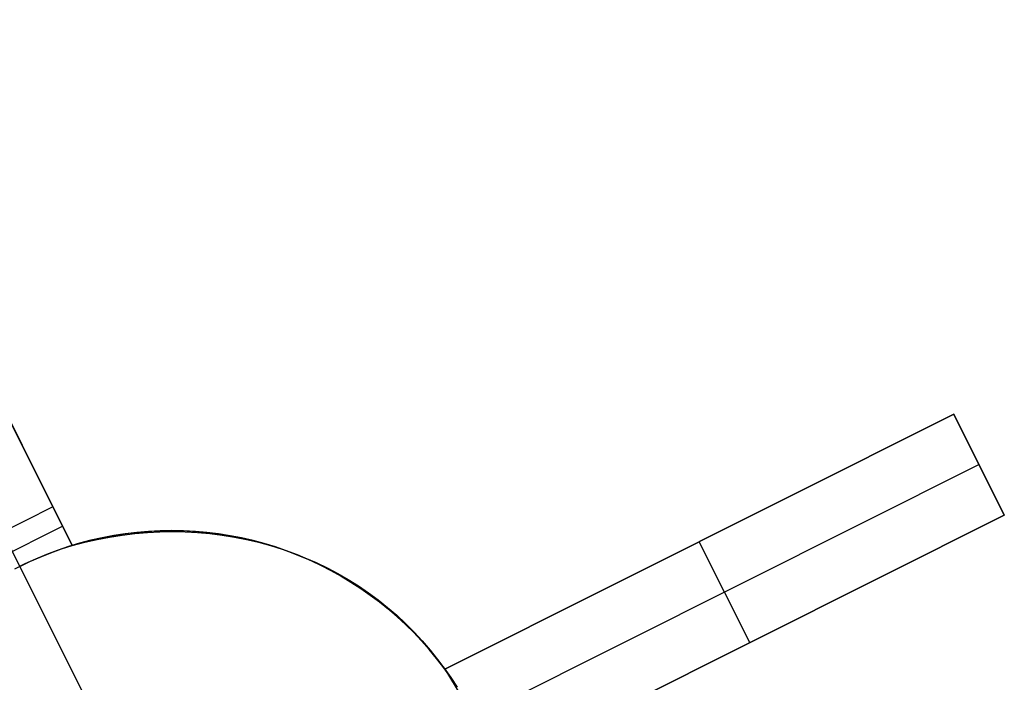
# Model space of a CAD drawing. Header units: millimetres. Extents: x 6038 to 7358, y -8545 to -7225.
# Tile 198 of 256: x 6761.61 to 6770.33, y -7950.58 to -7944.71. Entities that reach past the tile are written whole.
import ezdxf

# ---------------------------------------------------------------- set-up
doc = ezdxf.new("R2010")
doc.units = ezdxf.units.MM
doc.layers.add('color', color=7, linetype='Continuous')

msp = doc.modelspace()

# ---------------------------------------------------------------- linework, layer by layer
at = {"layer": 'color', "color": 254, "true_color": 0xcad1ee}
for p, q in [((6758.0196, -7941.2818, 17.1695), (6762.0708, -7949.3654, 13.5235)), ((6758.0196, -7941.2818, 17.1695), (6762.0708, -7949.3654, 13.5235)), ((6761.8998, -7949.0241, 0.7), (6758.0196, -7941.2818, 15.7)), ((6761.8998, -7949.0241, 0.7), (6758.0196, -7941.2818, 15.7)), ((6762.0708, -7949.3654, 8.9347), (6759.7696, -7944.7737, 8.9347)), ((6765.3697, -7950.4616, 12.1981), (6769.8772, -7948.2025, 11.4504)), ((6765.3697, -7950.4616, 12.1981), (6769.8772, -7948.2025, 11.4504)), ((6769.8772, -7948.2025, 10.7), (6765.3697, -7950.4616, 5.658)), ((6769.8772, -7948.2025, 10.7), (6765.3697, -7950.4616, 5.658)), ((6769.8772, -7948.2025, 11.4504), (6770.3253, -7949.0965, 11.0543)), ((6769.8772, -7948.2025, 10.7), (6769.8772, -7948.2025, 11.4504)), ((6769.8772, -7948.2025, 11.4504), (6770.3253, -7949.0965, 11.0543)), ((6770.3253, -7949.0965, 10.7), (6769.8772, -7948.2025, 10.7)), ((6770.3017, -7949.0494, 11.0752), (6769.8772, -7948.2025, 11.0752)), ((6769.8772, -7948.2025, 10.7), (6769.8772, -7948.2025, 11.4504)), ((6770.3253, -7949.0965, 10.7), (6769.8772, -7948.2025, 10.7)), ((6770.1012, -7948.6495, 10.7), (6765.6312, -7950.8898, 5.7)), ((6770.1012, -7948.6495, 11.2525), (6770.1012, -7948.6495, 10.7)), ((6761.8998, -7949.0241, 0.7), (6761.0058, -7949.4722, 0.7)), ((6761.8998, -7949.0241, 0.7), (6761.0058, -7949.4722, 0.7)), ((6762.0708, -7949.3654, 0.7), (6761.8998, -7949.0241, 0.7)), ((6762.0708, -7949.3654, 0.7), (6761.8998, -7949.0241, 0.7)), ((6765.3697, -7950.4616, 8.9281), (6768.2931, -7948.9964, 8.9281)), ((6770.3253, -7949.0965, 11.0543), (6765.8177, -7951.3556, 11.7947)), ((6770.3253, -7949.0965, 11.0543), (6765.8177, -7951.3556, 11.7947)), ((6765.8177, -7951.3556, 5.658), (6770.3253, -7949.0965, 10.7)), ((6765.8177, -7951.3556, 5.658), (6770.3253, -7949.0965, 10.7)), ((6770.3253, -7949.0965, 10.7), (6770.3253, -7949.0965, 11.0543)), ((6770.3253, -7949.0965, 10.7), (6770.3253, -7949.0965, 11.0543)), ((6761.0913, -7949.6428, 0.7), (6761.9853, -7949.1948, 0.7)), ((6761.4528, -7949.2482, 0.7), (6761.605, -7949.5519, 0.7)), ((6762.4383, -7949.2777, -7.3), (6762.3365, -7949.2971, -7.3)), ((6762.4383, -7949.2777, -7.3), (6762.3365, -7949.2971, -7.3)), ((6762.3695, -7949.2905, 3.1828), (6762.4706, -7949.2723, 3.1828)), ((6762.4017, -7949.291, 13.4463), (6762.5129, -7949.2737, 13.418)), ((6762.4017, -7949.291, 13.4463), (6762.5129, -7949.2737, 13.418)), ((6762.5406, -7949.2619, -7.3), (6762.4383, -7949.2777, -7.3)), ((6762.5406, -7949.2619, -7.3), (6762.4383, -7949.2777, -7.3)), ((6762.4706, -7949.2723, 3.1828), (6762.5722, -7949.2577, 3.1828)), ((6762.5129, -7949.2737, 13.418), (6762.6243, -7949.2603, 13.3885)), ((6762.5129, -7949.2737, 13.418), (6762.6243, -7949.2603, 13.3885)), ((6762.6434, -7949.2495, -7.3), (6762.5406, -7949.2619, -7.3)), ((6762.6434, -7949.2495, -7.3), (6762.5406, -7949.2619, -7.3)), ((6762.5722, -7949.2577, 3.1828), (6762.6743, -7949.2465, 3.1828)), ((6762.6243, -7949.2603, 13.3885), (6762.7357, -7949.2507, 13.3578)), ((6762.6243, -7949.2603, 13.3885), (6762.7357, -7949.2507, 13.3578)), ((6762.7466, -7949.2408, -7.3), (6762.6434, -7949.2495, -7.3)), ((6762.7466, -7949.2408, -7.3), (6762.6434, -7949.2495, -7.3)), ((6762.6743, -7949.2465, 3.1828), (6762.7767, -7949.2389, 3.1828)), ((6762.7357, -7949.2507, 13.3578), (6762.8471, -7949.245, 13.326)), ((6762.7357, -7949.2507, 13.3578), (6762.8471, -7949.245, 13.326)), ((6762.8501, -7949.2356, -7.3), (6762.7466, -7949.2408, -7.3)), ((6762.8501, -7949.2356, -7.3), (6762.7466, -7949.2408, -7.3)), ((6762.7767, -7949.2389, 3.1828), (6762.8792, -7949.2347, 3.1828)), ((6762.8471, -7949.245, 13.326), (6762.9583, -7949.2431, 13.2931)), ((6762.8471, -7949.245, 13.326), (6762.9583, -7949.2431, 13.2931)), ((6762.9536, -7949.2339, -7.3), (6762.8501, -7949.2356, -7.3)), ((6762.9536, -7949.2339, -7.3), (6762.8501, -7949.2356, -7.3)), ((6762.8792, -7949.2347, 3.1828), (6762.9819, -7949.2341, 3.1828)), ((6763.0572, -7949.2359, -7.3), (6762.9536, -7949.2339, -7.3)), ((6763.0572, -7949.2359, -7.3), (6762.9536, -7949.2339, -7.3)), ((6762.9583, -7949.2431, 13.2931), (6763.0692, -7949.245, 13.2591)), ((6762.9583, -7949.2431, 13.2931), (6763.0692, -7949.245, 13.2591)), ((6762.9819, -7949.2341, 3.1828), (6763.0846, -7949.237, 3.1828)), ((6763.1606, -7949.2414, -7.3), (6763.0572, -7949.2359, -7.3)), ((6763.1606, -7949.2414, -7.3), (6763.0572, -7949.2359, -7.3)), ((6763.0692, -7949.245, 13.2591), (6763.1796, -7949.2509, 13.224)), ((6763.0692, -7949.245, 13.2591), (6763.1796, -7949.2509, 13.224)), ((6763.0846, -7949.237, 3.1828), (6763.187, -7949.2434, 3.1828)), ((6763.2637, -7949.2505, -7.3), (6763.1606, -7949.2414, -7.3)), ((6763.2637, -7949.2505, -7.3), (6763.1606, -7949.2414, -7.3)), ((6763.1796, -7949.2509, 13.224), (6763.2894, -7949.2605, 13.188)), ((6763.1796, -7949.2509, 13.224), (6763.2894, -7949.2605, 13.188)), ((6763.187, -7949.2434, 3.1828), (6763.2892, -7949.2533, 3.1828)), ((6763.3665, -7949.2631, -7.3), (6763.2637, -7949.2505, -7.3)), ((6763.3665, -7949.2631, -7.3), (6763.2637, -7949.2505, -7.3)), ((6763.2892, -7949.2533, 3.1828), (6763.391, -7949.2666, 3.1828)), ((6763.2894, -7949.2605, 13.188), (6763.3985, -7949.274, 13.1511)), ((6763.2894, -7949.2605, 13.188), (6763.3985, -7949.274, 13.1511)), ((6763.4688, -7949.2793, -7.3), (6763.3665, -7949.2631, -7.3)), ((6763.4688, -7949.2793, -7.3), (6763.3665, -7949.2631, -7.3)), ((6763.391, -7949.2666, 3.1828), (6763.4923, -7949.2835, 3.1828)), ((6763.3985, -7949.274, 13.1511), (6763.5068, -7949.2913, 13.1132)), ((6763.3985, -7949.274, 13.1511), (6763.5068, -7949.2913, 13.1132)), ((6763.5705, -7949.299, -7.3), (6763.4688, -7949.2793, -7.3)), ((6763.5705, -7949.299, -7.3), (6763.4688, -7949.2793, -7.3)), ((6763.4923, -7949.2835, 3.1828), (6763.593, -7949.3038, 3.1828)), ((6761.9753, -7949.3964, 0.7), (6762.0708, -7949.3654, 0.7)), ((6761.9753, -7949.3964, 0.7), (6762.0708, -7949.3654, 0.7)), ((6762.1354, -7949.3464, -7.3), (6762.0362, -7949.3762, -7.3)), ((6762.1354, -7949.3464, -7.3), (6762.0362, -7949.3762, -7.3)), ((6762.0708, -7949.3654, 13.5235), (6762.1806, -7949.3368, 13.499)), ((6762.0708, -7949.3654, 13.5235), (6762.1806, -7949.3368, 13.499)), ((6762.0708, -7949.3654, 3.1828), (6762.1695, -7949.337, 3.1828)), ((6762.0708, -7949.3654, 0.7), (6762.0708, -7949.3654, 13.5235)), ((6762.0708, -7949.3654, 0.7), (6762.0708, -7949.3654, 13.5235)), ((6762.2355, -7949.32, -7.3), (6762.1354, -7949.3464, -7.3)), ((6762.2355, -7949.32, -7.3), (6762.1354, -7949.3464, -7.3)), ((6762.1695, -7949.337, 3.1828), (6762.2691, -7949.312, 3.1828)), ((6762.1806, -7949.3368, 13.499), (6762.2909, -7949.312, 13.4733)), ((6762.1806, -7949.3368, 13.499), (6762.2909, -7949.312, 13.4733)), ((6762.3365, -7949.2971, -7.3), (6762.2355, -7949.32, -7.3)), ((6762.3365, -7949.2971, -7.3), (6762.2355, -7949.32, -7.3)), ((6762.2691, -7949.312, 3.1828), (6762.3695, -7949.2905, 3.1828)), ((6762.2909, -7949.312, 13.4733), (6762.4017, -7949.291, 13.4463)), ((6762.2909, -7949.312, 13.4733), (6762.4017, -7949.291, 13.4463)), ((6763.5068, -7949.2913, 13.1132), (6763.6141, -7949.3124, 13.0745)), ((6763.5068, -7949.2913, 13.1132), (6763.6141, -7949.3124, 13.0745)), ((6763.6714, -7949.3222, -7.3), (6763.5705, -7949.299, -7.3)), ((6763.6714, -7949.3222, -7.3), (6763.5705, -7949.299, -7.3)), ((6763.593, -7949.3038, 3.1828), (6763.6929, -7949.3276, 3.1828)), ((6763.6141, -7949.3124, 13.0745), (6763.7203, -7949.3373, 13.035)), ((6763.6141, -7949.3124, 13.0745), (6763.7203, -7949.3373, 13.035)), ((6763.7715, -7949.3488, -7.3), (6763.6714, -7949.3222, -7.3)), ((6763.7715, -7949.3488, -7.3), (6763.6714, -7949.3222, -7.3)), ((6763.6929, -7949.3276, 3.1828), (6763.7919, -7949.3547, 3.1828)), ((6763.7203, -7949.3373, 13.035), (6763.8252, -7949.366, 12.9947)), ((6763.7203, -7949.3373, 13.035), (6763.8252, -7949.366, 12.9947)), ((6763.8706, -7949.3789, -7.3), (6763.7715, -7949.3488, -7.3)), ((6763.8706, -7949.3789, -7.3), (6763.7715, -7949.3488, -7.3)), ((6763.7919, -7949.3547, 3.1828), (6763.8899, -7949.3852, 3.1828)), ((6763.8252, -7949.366, 12.9947), (6763.9288, -7949.3983, 12.9537)), ((6763.8252, -7949.366, 12.9947), (6763.9288, -7949.3983, 12.9537)), ((6767.6234, -7949.3321, 8.179), (6767.6234, -7949.3321, 11.8368)), ((6768.0715, -7950.2261, 8.179), (6767.6234, -7949.3321, 8.179)), ((6761.8412, -7949.446, -7.3), (6761.7457, -7949.4859, -7.3)), ((6761.8412, -7949.446, -7.3), (6761.7457, -7949.4859, -7.3)), ((6761.7875, -7949.4679, 0.7), (6761.8808, -7949.4306, 0.7)), ((6761.7875, -7949.4679, 0.7), (6761.8808, -7949.4306, 0.7)), ((6761.9381, -7949.4094, -7.3), (6761.8412, -7949.446, -7.3)), ((6761.9381, -7949.4094, -7.3), (6761.8412, -7949.446, -7.3)), ((6761.8808, -7949.4306, 0.7), (6761.9753, -7949.3964, 0.7)), ((6761.8808, -7949.4306, 0.7), (6761.9753, -7949.3964, 0.7)), ((6762.0362, -7949.3762, -7.3), (6761.9381, -7949.4094, -7.3)), ((6762.0362, -7949.3762, -7.3), (6761.9381, -7949.4094, -7.3)), ((6763.9686, -7949.4124, -7.3), (6763.8706, -7949.3789, -7.3)), ((6763.9686, -7949.4124, -7.3), (6763.8706, -7949.3789, -7.3)), ((6763.8899, -7949.3852, 3.1828), (6763.9869, -7949.4191, 3.1828)), ((6763.9288, -7949.3983, 12.9537), (6764.0309, -7949.4343, 12.9121)), ((6763.9288, -7949.3983, 12.9537), (6764.0309, -7949.4343, 12.9121)), ((6764.0654, -7949.4493, -7.3), (6763.9686, -7949.4124, -7.3)), ((6764.0654, -7949.4493, -7.3), (6763.9686, -7949.4124, -7.3)), ((6763.9869, -7949.4191, 3.1828), (6764.0826, -7949.4563, 3.1828)), ((6764.0309, -7949.4343, 12.9121), (6764.1314, -7949.4739, 12.8698)), ((6764.0309, -7949.4343, 12.9121), (6764.1314, -7949.4739, 12.8698)), ((6764.1608, -7949.4895, -7.3), (6764.0654, -7949.4493, -7.3)), ((6764.1608, -7949.4895, -7.3), (6764.0654, -7949.4493, -7.3)), ((6764.0826, -7949.4563, 3.1828), (6764.177, -7949.4967, 3.1828)), ((6761.6515, -7949.5291, -7.3), (6761.5589, -7949.5755, -7.3)), ((6761.6515, -7949.5291, -7.3), (6761.5589, -7949.5755, -7.3)), ((6761.605, -7949.5519, 0.7), (6761.6956, -7949.5084, 0.7)), ((6761.605, -7949.5519, 0.7), (6761.6956, -7949.5084, 0.7)), ((6761.7457, -7949.4859, -7.3), (6761.6515, -7949.5291, -7.3)), ((6761.7457, -7949.4859, -7.3), (6761.6515, -7949.5291, -7.3)), ((6761.6956, -7949.5084, 0.7), (6761.7875, -7949.4679, 0.7)), ((6761.6956, -7949.5084, 0.7), (6761.7875, -7949.4679, 0.7)), ((6764.1314, -7949.4739, 12.8698), (6764.2301, -7949.5172, 12.827)), ((6764.1314, -7949.4739, 12.8698), (6764.2301, -7949.5172, 12.827)), ((6764.2548, -7949.5329, -7.3), (6764.1608, -7949.4895, -7.3)), ((6764.2548, -7949.5329, -7.3), (6764.1608, -7949.4895, -7.3)), ((6764.177, -7949.4967, 3.1828), (6764.2699, -7949.5403, 3.1828)), ((6764.2301, -7949.5172, 12.827), (6764.327, -7949.5639, 12.7837)), ((6764.2301, -7949.5172, 12.827), (6764.327, -7949.5639, 12.7837)), ((6764.3473, -7949.5796, -7.3), (6764.2548, -7949.5329, -7.3)), ((6764.3473, -7949.5796, -7.3), (6764.2548, -7949.5329, -7.3)), ((6764.2699, -7949.5403, 3.1828), (6764.3613, -7949.5871, 3.1828)), ((6761.605, -7949.5519, 0.7), (6761.605, -7949.5519, -7.3)), ((6761.605, -7949.5519, -7.3), (6762.3891, -7951.1164, -7.3)), ((6764.327, -7949.5639, 12.7837), (6764.422, -7949.6141, 12.7399)), ((6764.327, -7949.5639, 12.7837), (6764.422, -7949.6141, 12.7399)), ((6764.438, -7949.6295, -7.3), (6764.3473, -7949.5796, -7.3)), ((6764.438, -7949.6295, -7.3), (6764.3473, -7949.5796, -7.3)), ((6764.3613, -7949.5871, 3.1828), (6764.4511, -7949.637, 3.1828)), ((6764.422, -7949.6141, 12.7399), (6764.5148, -7949.6677, 12.6957)), ((6764.422, -7949.6141, 12.7399), (6764.5148, -7949.6677, 12.6957)), ((6764.5271, -7949.6824, -7.3), (6764.438, -7949.6295, -7.3)), ((6764.5271, -7949.6824, -7.3), (6764.438, -7949.6295, -7.3)), ((6764.4511, -7949.637, 3.1828), (6764.5391, -7949.6899, 3.1828)), ((6764.5148, -7949.6677, 12.6957), (6764.6055, -7949.7247, 12.6511)), ((6764.5148, -7949.6677, 12.6957), (6764.6055, -7949.7247, 12.6511)), ((6764.6142, -7949.7384, -7.3), (6764.5271, -7949.6824, -7.3)), ((6764.6142, -7949.7384, -7.3), (6764.5271, -7949.6824, -7.3)), ((6764.5391, -7949.6899, 3.1828), (6764.6252, -7949.7458, 3.1828)), ((6764.6055, -7949.7247, 12.6511), (6764.6939, -7949.7849, 12.6063)), ((6764.6055, -7949.7247, 12.6511), (6764.6939, -7949.7849, 12.6063)), ((6764.6993, -7949.7973, -7.3), (6764.6142, -7949.7384, -7.3)), ((6764.6993, -7949.7973, -7.3), (6764.6142, -7949.7384, -7.3)), ((6764.6252, -7949.7458, 3.1828), (6764.7094, -7949.8046, 3.1828)), ((6764.6939, -7949.7849, 12.6063), (6764.7799, -7949.8484, 12.5612)), ((6764.6939, -7949.7849, 12.6063), (6764.7799, -7949.8484, 12.5612)), ((6764.7824, -7949.8592, -7.3), (6764.6993, -7949.7973, -7.3)), ((6764.7824, -7949.8592, -7.3), (6764.6993, -7949.7973, -7.3)), ((6764.7094, -7949.8046, 3.1828), (6764.7915, -7949.8662, 3.1828)), ((6764.7799, -7949.8484, 12.5612), (6764.8634, -7949.915, 12.5159)), ((6764.7799, -7949.8484, 12.5612), (6764.8634, -7949.915, 12.5159)), ((6764.8633, -7949.9239, -7.3), (6764.7824, -7949.8592, -7.3)), ((6764.8633, -7949.9239, -7.3), (6764.7824, -7949.8592, -7.3)), ((6764.7915, -7949.8662, 3.1828), (6764.8714, -7949.9307, 3.1828)), ((6764.9419, -7949.9913, -7.3), (6764.8633, -7949.9239, -7.3)), ((6764.9419, -7949.9913, -7.3), (6764.8633, -7949.9239, -7.3)), ((6764.8634, -7949.915, 12.5159), (6764.9443, -7949.9846, 12.4705)), ((6764.8634, -7949.915, 12.5159), (6764.9443, -7949.9846, 12.4705)), ((6764.8714, -7949.9307, 3.1828), (6764.9491, -7949.9978, 3.1828)), ((6764.9443, -7949.9846, 12.4705), (6765.0224, -7950.0572, 12.425)), ((6764.9443, -7949.9846, 12.4705), (6765.0224, -7950.0572, 12.425)), ((6765.8177, -7951.3556, 8.7264), (6768.5608, -7949.9808, 8.7264)), ((6765.0181, -7950.0615, -7.3), (6764.9419, -7949.9913, -7.3)), ((6765.0181, -7950.0615, -7.3), (6764.9419, -7949.9913, -7.3)), ((6764.9491, -7949.9978, 3.1828), (6765.0245, -7950.0676, 3.1828)), ((6765.0918, -7950.1342, -7.3), (6765.0181, -7950.0615, -7.3)), ((6765.0918, -7950.1342, -7.3), (6765.0181, -7950.0615, -7.3)), ((6765.0224, -7950.0572, 12.425), (6765.0978, -7950.1327, 12.3794)), ((6765.0224, -7950.0572, 12.425), (6765.0978, -7950.1327, 12.3794)), ((6765.0245, -7950.0676, 3.1828), (6765.0974, -7950.1399, 3.1828)), ((6765.163, -7950.2094, -7.3), (6765.0918, -7950.1342, -7.3)), ((6765.163, -7950.2094, -7.3), (6765.0918, -7950.1342, -7.3)), ((6765.0974, -7950.1399, 3.1828), (6765.1678, -7950.2146, 3.1828)), ((6765.0978, -7950.1327, 12.3794), (6765.1703, -7950.211, 12.3339)), ((6765.0978, -7950.1327, 12.3794), (6765.1703, -7950.211, 12.3339)), ((6765.2316, -7950.287, -7.3), (6765.163, -7950.2094, -7.3)), ((6765.2316, -7950.287, -7.3), (6765.163, -7950.2094, -7.3)), ((6765.1678, -7950.2146, 3.1828), (6765.2356, -7950.2917, 3.1828)), ((6765.1703, -7950.211, 12.3339), (6765.2399, -7950.2919, 12.2885)), ((6765.1703, -7950.211, 12.3339), (6765.2399, -7950.2919, 12.2885)), ((6768.0715, -7950.2261, 11.437), (6768.0715, -7950.2261, 8.179)), ((6765.2974, -7950.3669, -7.3), (6765.2316, -7950.287, -7.3)), ((6765.2974, -7950.3669, -7.3), (6765.2316, -7950.287, -7.3)), ((6765.2356, -7950.2917, 3.1828), (6765.3007, -7950.3711, 3.1828)), ((6765.2399, -7950.2919, 12.2885), (6765.3063, -7950.3755, 12.2432)), ((6765.2399, -7950.2919, 12.2885), (6765.3063, -7950.3755, 12.2432)), ((6765.3605, -7950.4491, -7.3), (6765.2974, -7950.3669, -7.3)), ((6765.3605, -7950.4491, -7.3), (6765.2974, -7950.3669, -7.3)), ((6765.3007, -7950.3711, 3.1828), (6765.3631, -7950.4526, 3.1828)), ((6765.3063, -7950.3755, 12.2432), (6765.3697, -7950.4616, 12.1981)), ((6765.3063, -7950.3755, 12.2432), (6765.3697, -7950.4616, 12.1981)), ((6765.4206, -7950.5334, -7.3), (6765.3605, -7950.4491, -7.3)), ((6765.4206, -7950.5334, -7.3), (6765.3605, -7950.4491, -7.3)), ((6765.3631, -7950.4526, 3.1828), (6765.4226, -7950.5363, 3.1828)), ((6765.3697, -7950.4616, 12.1981), (6765.3697, -7950.4616, 5.658)), ((6765.3697, -7950.4616, 5.658), (6765.6312, -7950.8898, 5.7)), ((6765.3697, -7950.4616, 12.1981), (6765.3697, -7950.4616, 5.658)), ((6765.3697, -7950.4616, 5.658), (6765.6312, -7950.8898, 5.7)), ((6765.4779, -7950.6197, -7.3), (6765.4206, -7950.5334, -7.3)), ((6765.4779, -7950.6197, -7.3), (6765.4206, -7950.5334, -7.3)), ((6765.4226, -7950.5363, 3.1828), (6765.4793, -7950.6219, 3.1828))]:
    msp.add_line(p, q, dxfattribs=at)

doc.saveas('drawing.dxf')
